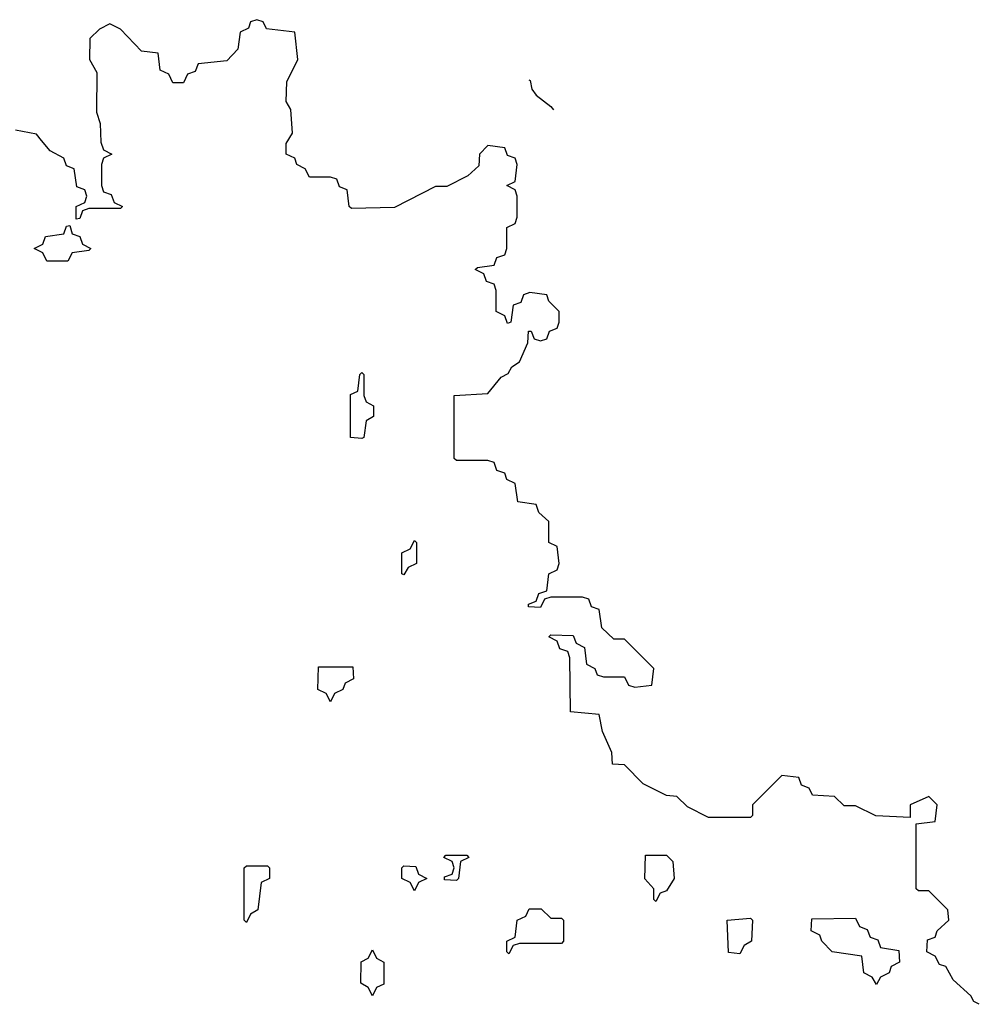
# Model space of a CAD drawing. Header units: inches. Extents: x 2547364 to 2752884, y 552026 to 708734.
# Tile 80 of 85: x 2719958 to 2721786, y 684430 to 686306. Entities that reach past the tile are written whole.
import ezdxf

# ---------------------------------------------------------------- set-up
doc = ezdxf.new("R2010")
doc.units = ezdxf.units.IN
doc.header["$MEASUREMENT"] = 0
doc.layers.add('C7618', color=7, linetype='Continuous')
doc.layers.add('C7628', color=7, linetype='Continuous')

msp = doc.modelspace()

# ---------------------------------------------------------------- linework, layer by layer
at = {"layer": 'C7618', "color": 6}
for points in [[(2720000, 686076), (2719990, 686088), (2719950, 686095.3)], [(2720000, 685863), (2719986, 685870), (2720000, 685877)]]:
    msp.add_lwpolyline(points, dxfattribs=at)
at = {"layer": 'C7628', "color": 6}
for points in [[(2721786, 684430), (2721775.3, 684435.3), (2721770, 684446), (2721736.4, 684476.4), (2721722, 684502), (2721710, 684506), (2721702, 684522), (2721686, 684530), (2721687.3, 684552.7), (2721702, 684558), (2721706, 684570), (2721728, 684590), (2721726, 684610), (2721690, 684646), (2721670, 684646), (2721666, 684650), (2721666, 684774), (2721702, 684778), (2721706, 684810), (2721690, 684826), (2721654, 684810), (2721654, 684786), (2721588.8, 684788.9), (2721550, 684808), (2721528.4, 684808.4), (2721510, 684826), (2721468.4, 684828.4), (2721462, 684842), (2721447.3, 684847.3), (2721442, 684862), (2721410, 684866), (2721354, 684810), (2721354, 684790), (2721350, 684786), (2721270, 684786), (2721230, 684806), (2721210, 684826), (2721190, 684828), (2721146, 684850), (2721110, 684886), (2721087.3, 684887.3), (2721086, 684910), (2721068, 684950), (2721062, 684982), (2721007.3, 684987.3), (2721006, 685090), (2721002, 685102), (2720987.3, 685107.3), (2720982, 685122), (2720966, 685130), (2720970, 685134), (2721012.7, 685132.7), (2721018, 685118), (2721034, 685110), (2721038, 685078), (2721054, 685070), (2721058, 685058), (2721070, 685054), (2721110, 685054), (2721118, 685038), (2721130, 685034), (2721162, 685038), (2721166, 685070), (2721110, 685126), (2721090, 685126), (2721067.3, 685147.3), (2721062, 685182), (2721047.3, 685187.3), (2721042, 685202), (2721030, 685206), (2720970, 685206), (2720958, 685202), (2720950, 685186), (2720927.3, 685187.3), (2720927.3, 685192.7), (2720942, 685198), (2720947.3, 685212.7), (2720962, 685218), (2720966, 685250), (2720982, 685258), (2720986, 685270), (2720982, 685302), (2720966, 685310), (2720966, 685350), (2720947.3, 685367.3), (2720942, 685382), (2720907.3, 685387.3), (2720902, 685422), (2720886, 685430), (2720882, 685442), (2720867.3, 685447.3), (2720862, 685462), (2720850, 685466), (2720790, 685466), (2720786, 685470), (2720786, 685590), (2720850, 685594), (2720875.3, 685624.7), (2720888.4, 685631.6), (2720895.3, 685644.7), (2720910, 685654), (2720926, 685690), (2720927.3, 685712.7), (2720932.7, 685712.7), (2720938, 685698), (2720950, 685694), (2720962, 685698), (2720967.3, 685712.7), (2720982, 685718), (2720986, 685730), (2720986, 685750), (2720966, 685770), (2720962, 685782), (2720930, 685786), (2720918, 685782), (2720912.7, 685767.3), (2720898, 685762), (2720894, 685730), (2720887.3, 685727.3), (2720882, 685742), (2720866, 685750), (2720866, 685790), (2720862, 685802), (2720847.3, 685807.3), (2720842, 685822), (2720826, 685830), (2720830, 685834), (2720862, 685838), (2720867.3, 685852.7), (2720882, 685858), (2720886, 685870), (2720886, 685910), (2720902, 685918), (2720906, 685930), (2720906, 685970), (2720902, 685982), (2720886, 685990), (2720902, 685998), (2720906, 686030), (2720902, 686042), (2720887.3, 686047.3), (2720882, 686062), (2720850, 686066), (2720834, 686050), (2720832.7, 686027.3), (2720811.6, 686008.4), (2720771.6, 685988.4), (2720750, 685988), (2720672, 685948), (2720590, 685946), (2720586, 685950), (2720582, 685982), (2720567.3, 685987.3), (2720562, 686002), (2720550, 686006), (2720510, 686006), (2720502, 686022), (2720486, 686030), (2720482, 686042), (2720466, 686050), (2720466, 686070), (2720478, 686090), (2720474.6, 686134.6), (2720466, 686150), (2720467.3, 686187.3), (2720488, 686230), (2720482, 686282), (2720428.4, 686288.4), (2720422, 686302), (2720410, 686306), (2720398, 686302), (2720394, 686290), (2720378, 686282), (2720374, 686250), (2720352.7, 686227.3), (2720298, 686222), (2720292.7, 686207.3), (2720278, 686202), (2720270, 686186), (2720250, 686186), (2720242, 686202), (2720226, 686210), (2720222, 686242), (2720190, 686246), (2720150, 686288), (2720130, 686298), (2720110, 686288), (2720092, 686270), (2720091.3, 686230), (2720105.4, 686205.4), (2720104.7, 686130), (2720111.6, 686108.4), (2720112.7, 686072.7), (2720118, 686058), (2720134, 686050), (2720118, 686042), (2720114, 686030), (2720114, 685990), (2720118, 685978), (2720132.7, 685972.7), (2720138, 685958), (2720154, 685950), (2720150, 685946), (2720090, 685946), (2720078, 685942), (2720072.7, 685927.3), (2720066, 685926), (2720066, 685950), (2720082, 685958), (2720086, 685970), (2720082, 685982), (2720067.3, 685987.3), (2720062, 686022), (2720047.3, 686027.3), (2720042, 686042), (2720016.4, 686056.4), (2720000, 686076)], [(2720927.9, 686191.5), (2720930.5, 686190), (2720933.7, 686173.7), (2720942, 686162), (2720970, 686140.7), (2720974.7, 686134)], [(2720000, 685877), (2720002, 685878), (2720007.3, 685892.7), (2720042, 685898), (2720047.3, 685912.7), (2720054, 685914), (2720058, 685898), (2720072.7, 685892.7), (2720078, 685878), (2720094, 685870), (2720090, 685866), (2720058, 685862), (2720050, 685846), (2720010, 685846), (2720002, 685862), (2720000, 685863)]]:
    msp.add_lwpolyline(points, dxfattribs=at)
for points in [[(2720610, 685508), (2720588, 685510), (2720588, 685592), (2720602, 685598), (2720606, 685630), (2720610, 685634), (2720614, 685630), (2720614, 685590), (2720618, 685578), (2720632, 685570), (2720632, 685550), (2720618, 685542), (2720614, 685510)], [(2720690, 685248), (2720686, 685250), (2720686, 685290), (2720702, 685298), (2720710, 685314), (2720714, 685310), (2720714, 685270), (2720698, 685262)], [(2720550, 685006), (2720542, 685022), (2720526, 685030), (2720527.3, 685072.7), (2720592.7, 685072.7), (2720594, 685050), (2720578, 685042), (2720574, 685030), (2720558, 685022)], [(2720790, 684666), (2720767.3, 684667.3), (2720767.3, 684672.7), (2720782, 684678), (2720786, 684690), (2720782, 684702), (2720766, 684710), (2720770, 684714), (2720810, 684714), (2720814, 684710), (2720798, 684702), (2720794, 684670)], [(2721170, 684626), (2721166, 684630), (2721166, 684650), (2721148.8, 684668.9), (2721150, 684714), (2721190, 684714), (2721202, 684702), (2721204.7, 684670), (2721190, 684646), (2721178, 684642)], [(2720390, 684586), (2720386, 684590), (2720386, 684690), (2720390, 684694), (2720430, 684694), (2720434, 684690), (2720434, 684670), (2720418, 684662), (2720412, 684610), (2720398, 684602)], [(2720710, 684646), (2720702, 684662), (2720686, 684670), (2720686, 684690), (2720690, 684694), (2720712.7, 684692.7), (2720718, 684678), (2720734, 684670), (2720718, 684662)], [(2720970, 684594), (2720990, 684594), (2720994, 684590), (2720994, 684550), (2720990, 684546), (2720910, 684546), (2720898, 684542), (2720890, 684526), (2720886, 684530), (2720886, 684550), (2720902, 684558), (2720906, 684590), (2720922, 684598), (2720928.4, 684611.6), (2720951.6, 684611.6)], [(2721330, 684526), (2721308.4, 684528.4), (2721306, 684590), (2721350, 684594), (2721354, 684590), (2721352, 684550), (2721338, 684542)], [(2721590, 684468), (2721582, 684482), (2721566, 684490), (2721562, 684522), (2721506, 684530), (2721486, 684550), (2721482, 684562), (2721466, 684570), (2721467.3, 684592.7), (2721550, 684594), (2721558, 684578), (2721572.7, 684572.7), (2721578, 684558), (2721592.7, 684552.7), (2721598, 684538), (2721632.7, 684532.7), (2721634, 684510), (2721618, 684502), (2721614, 684490), (2721598, 684482)], [(2720630, 684446), (2720622, 684462), (2720608, 684470), (2720608.8, 684511.1), (2720622, 684518), (2720630, 684534), (2720638, 684518), (2720652, 684510), (2720651.6, 684468.4), (2720638, 684462)]]:
    msp.add_lwpolyline(points, close=True, dxfattribs=at)

doc.saveas('drawing.dxf')
